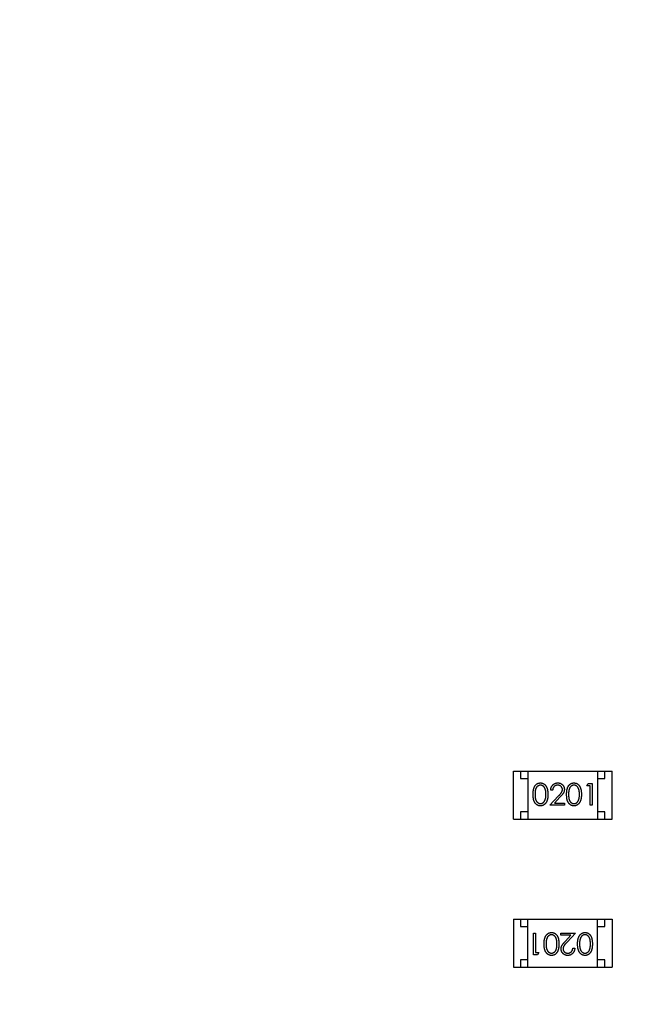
# Model space of a CAD drawing. Header units: millimetres. Extents: x 525 to 788, y 277 to 384.
# Tile 11 of 130: x 705.36 to 709.7, y 315.51 to 322.29. Entities that reach past the tile are written whole.
import ezdxf

# ---------------------------------------------------------------- set-up
doc = ezdxf.new("R2010")
doc.units = ezdxf.units.MM
doc.header["$LTSCALE"] = 5
doc.header["$PDMODE"] = 3
doc.header["$PDSIZE"] = 0.3125
doc.layers.get('0').update_dxf_attribs({"linetype": 'CONTINUOUS'})
doc.layers.get('Defpoints').update_dxf_attribs({"linetype": 'CONTINUOUS'})
doc.layers.add('dim', color=6, linetype='CONTINUOUS', lineweight=9)
doc.styles.add('Verdana', font='verdana.ttf', dxfattribs={"height": 3})
doc.dimstyles.new('aaaaaaaa 3.0', dxfattribs={"dimtxt": 3, "dimasz": 2.5, "dimexe": 1.25, "dimexo": 0.625, "dimtad": 1, "dimzin": 9, "dimdsep": 46, "dimtxsty": 'Verdana', "dimcen": 0, "dimazin": 0, "dimtfac": 1, "dimtofl": 0, "dimtmove": 0, "dimatfit": 3, "dimfxl": 1, "dimlwd": 25, "dimlwe": 25, "dimarcsym": 0})

# ---------------------------------------------------------------- blocks, each defined once
blk = doc.blocks.new('*D52')
at = {"layer": 'Defpoints', "color": 0}
for p in [(700.6283, 338.0612), (684.4141, 297.3629), (712.3971, 297.3629)]:
    blk.add_point(p, dxfattribs=at)
at = {"layer": 'dim', "color": 0, "lineweight": 25}
for p, q in [((700.0033, 338.0612), (683.1641, 338.0612)), ((684.4141, 335.5612), (684.4141, 299.8629)), ((711.7721, 297.3629), (683.1641, 297.3629))]:
    blk.add_line(p, q, dxfattribs=at)
at = {"layer": 'dim', "color": 0}
for points in [[(684.8308, 335.5612), (683.9974, 335.5612), (684.4141, 338.0612)], [(683.9974, 299.8629), (684.8308, 299.8629), (684.4141, 297.3629)]]:
    blk.add_solid(points, dxfattribs=at)
at = {"layer": 'dim', "color": 0, "insert": (682.2276, 317.7121), "char_height": 3, "attachment_point": 5, "rotation": 90, "style": 'Verdana'}
blk.add_mtext('40.7', dxfattribs=at)
blk = doc.blocks.new('*D55')
at = {"layer": 'Defpoints', "color": 0}
for p in [(767.5081, 331.9082), (697.2861, 316.9379)]:
    blk.add_point(p, dxfattribs=at)
at = {"layer": 'dim', "color": 0, "lineweight": 25}
blk.add_line((785.4949, 335.7427), (769.9532, 332.4294), dxfattribs=at)
at = {"layer": 'dim', "color": 0}
blk.add_solid([(769.8663, 332.8369), (770.04, 332.0219), (767.5081, 331.9082)], dxfattribs=at)
at = {"layer": 'dim', "color": 0, "insert": (778.4472, 336.689), "char_height": 3, "attachment_point": 5, "rotation": 12.03445, "style": 'Verdana'}
blk.add_mtext('∅71.8', dxfattribs=at)

msp = doc.modelspace()

# ---------------------------------------------------------------- linework, layer by layer
at = {"linetype": 'Continuous'}
for p, q in [((708.7603, 316.7882), (708.7603, 317.1182)), ((708.7603, 317.1182), (709.4403, 317.1182)), ((708.8103, 317.1182), (708.8103, 317.0682)), ((708.8603, 317.1182), (708.8603, 316.7882)), ((709.3403, 317.1182), (709.3403, 316.7882)), ((709.3903, 317.0682), (709.3903, 317.1182)), ((709.4403, 316.7882), (709.4403, 317.1182)), ((708.8103, 317.0682), (708.8603, 317.0682)), ((709.3403, 317.0682), (709.3903, 317.0682)), ((709.0309, 316.9874), (709.0175, 316.9874)), ((709.2656, 317.0181), (709.2744, 317.0335)), ((709.2886, 317.0181), (709.2656, 317.0181)), ((709.2744, 317.0335), (709.3021, 317.0335)), ((709.2886, 316.8835), (709.2886, 317.0181)), ((709.3021, 317.0335), (709.3021, 316.8835)), ((709.0117, 316.8835), (709.0699, 316.9456)), ((709.0814, 316.9389), (709.0438, 316.8989)), ((709.1136, 316.8835), (709.0117, 316.8835)), ((709.0438, 316.8989), (709.1136, 316.8989)), ((709.1136, 316.8989), (709.1136, 316.8835)), ((709.3021, 316.8835), (709.2886, 316.8835)), ((708.7603, 316.7882), (709.4403, 316.7882)), ((708.8103, 316.8382), (708.8103, 316.7882)), ((708.8603, 316.8382), (708.8103, 316.8382)), ((709.3903, 316.8382), (709.3403, 316.8382)), ((709.3903, 316.7882), (709.3903, 316.8382)), ((708.7605, 316.0995), (708.7605, 315.7695)), ((708.7605, 316.0995), (709.4405, 316.0995)), ((708.8105, 316.0995), (708.8105, 316.0495)), ((708.8605, 315.7695), (708.8605, 316.0995)), ((709.3405, 315.7695), (709.3405, 316.0995)), ((709.3905, 316.0495), (709.3905, 316.0995)), ((709.4405, 316.0995), (709.4405, 315.7695)), ((708.8105, 316.0495), (708.8605, 316.0495)), ((709.3405, 316.0495), (709.3905, 316.0495)), ((708.8986, 315.8542), (708.8986, 316.0042)), ((708.8986, 316.0042), (708.9121, 316.0042)), ((708.9121, 316.0042), (708.9121, 315.8696)), ((709.0871, 315.9888), (709.0871, 316.0042)), ((709.0871, 316.0042), (709.189, 316.0042)), ((709.1569, 315.9888), (709.0871, 315.9888)), ((709.1194, 315.9488), (709.1569, 315.9888)), ((709.189, 316.0042), (709.1309, 315.9421)), ((709.1698, 315.9003), (709.1833, 315.9003)), ((708.9264, 315.8542), (708.8986, 315.8542)), ((708.9121, 315.8696), (708.9352, 315.8696)), ((708.9352, 315.8696), (708.9264, 315.8542)), ((708.7605, 315.7695), (709.4405, 315.7695)), ((708.8105, 315.8195), (708.8105, 315.7695)), ((708.8605, 315.8195), (708.8105, 315.8195)), ((709.3905, 315.8195), (709.3405, 315.8195)), ((709.3905, 315.7695), (709.3905, 315.8195))]:
    msp.add_line(p, q, dxfattribs=at)
msp.add_arc((732.3971, 324.423), 35.9, 323.58286, 216.35846, dxfattribs=at)
for points, knots in [([(708.8963, 316.9585), (708.8963, 316.9609), (708.8964, 316.9655), (708.8967, 316.9723), (708.8972, 316.9787), (708.8979, 316.9847), (708.8987, 316.9902), (708.8998, 316.9953), (708.9011, 317), (708.9026, 317.0043), (708.9043, 317.0083), (708.9061, 317.012), (708.9081, 317.0154), (708.9103, 317.0187), (708.9126, 317.0216), (708.915, 317.0243), (708.9177, 317.0268), (708.9205, 317.029), (708.9235, 317.031), (708.9265, 317.0327), (708.9296, 317.0341), (708.9328, 317.0353), (708.9361, 317.0362), (708.9395, 317.0369), (708.943, 317.0373), (708.9453, 317.0373), (708.9465, 317.0374)], [0, 0, 0, 0, 0.068595, 0.133246, 0.194313, 0.251279, 0.304513, 0.354235, 0.400481, 0.443411, 0.484015, 0.523252, 0.561042, 0.5979, 0.633518, 0.668314, 0.702496, 0.736685, 0.770293, 0.803437, 0.835913, 0.86846, 0.900847, 0.933467, 0.966258, 1, 1, 1, 1]), ([(708.9469, 317.022), (708.9453, 317.0219), (708.9419, 317.0217), (708.937, 317.0205), (708.9323, 317.0183), (708.9286, 317.016), (708.9257, 317.0137), (708.9237, 317.0118), (708.9218, 317.0097), (708.9201, 317.0073), (708.9184, 317.0048), (708.9169, 317.0021), (708.9156, 316.9992), (708.9144, 316.9961), (708.9133, 316.9927), (708.9124, 316.9889), (708.9115, 316.9848), (708.9109, 316.9803), (708.9104, 316.9754), (708.9101, 316.9701), (708.9098, 316.9644), (708.9098, 316.9605), (708.9098, 316.9585)], [0, 0, 0, 0, 0.060387, 0.120883, 0.182755, 0.247811, 0.281299, 0.315088, 0.349702, 0.384857, 0.420966, 0.458511, 0.497175, 0.537602, 0.580503, 0.627468, 0.678388, 0.733983, 0.793747, 0.857714, 0.926698, 1, 1, 1, 1]), ([(708.9465, 317.0374), (708.9477, 317.0373), (708.95, 317.0373), (708.9535, 317.0369), (708.957, 317.0362), (708.9603, 317.0353), (708.9636, 317.0341), (708.9667, 317.0327), (708.9698, 317.031), (708.9728, 317.029), (708.9757, 317.0267), (708.9784, 317.0242), (708.981, 317.0214), (708.9834, 317.0184), (708.9856, 317.0151), (708.9877, 317.0116), (708.9896, 317.0077), (708.9915, 317.0036), (708.9931, 316.9992), (708.9945, 316.9945), (708.9956, 316.9893), (708.9966, 316.9839), (708.9973, 316.978), (708.9979, 316.9718), (708.9982, 316.9652), (708.9982, 316.9608), (708.9982, 316.9585)], [0, 0, 0, 0, 0.033788, 0.067194, 0.099862, 0.132567, 0.165151, 0.197913, 0.231319, 0.265083, 0.299255, 0.334399, 0.369943, 0.406284, 0.444064, 0.482998, 0.523354, 0.565537, 0.609613, 0.656391, 0.705885, 0.758325, 0.813832, 0.872795, 0.934722, 1, 1, 1, 1]), ([(708.9848, 316.9585), (708.9848, 316.9603), (708.9847, 316.9638), (708.9845, 316.969), (708.9841, 316.9739), (708.9836, 316.9786), (708.9828, 316.983), (708.982, 316.9872), (708.9809, 316.9911), (708.9798, 316.9947), (708.9785, 316.9982), (708.977, 317.0013), (708.9755, 317.0043), (708.9738, 317.007), (708.972, 317.0095), (708.97, 317.0117), (708.968, 317.0137), (708.9651, 317.016), (708.9614, 317.0183), (708.9567, 317.0205), (708.9518, 317.0217), (708.9486, 317.0219), (708.9469, 317.022)], [0, 0, 0, 0, 0.065681, 0.128486, 0.188175, 0.245106, 0.299448, 0.350823, 0.399942, 0.446672, 0.491255, 0.533376, 0.573853, 0.612526, 0.649597, 0.685532, 0.720106, 0.753838, 0.818925, 0.880493, 0.940311, 1, 1, 1, 1]), ([(709.0175, 316.9874), (709.0176, 316.9891), (709.0177, 316.9926), (709.0185, 316.9978), (709.0197, 317.0027), (709.0213, 317.0073), (709.0234, 317.0117), (709.0258, 317.0158), (709.0287, 317.0197), (709.0319, 317.0233), (709.0355, 317.0266), (709.0393, 317.0295), (709.0433, 317.0319), (709.0475, 317.0339), (709.052, 317.0354), (709.0566, 317.0366), (709.0614, 317.0372), (709.0647, 317.0373), (709.0664, 317.0374)], [0, 0, 0, 0, 0.068791, 0.135103, 0.198979, 0.261904, 0.323495, 0.385195, 0.446969, 0.509765, 0.572251, 0.633405, 0.693251, 0.752583, 0.812579, 0.873275, 0.93555, 1, 1, 1, 1]), ([(709.0657, 317.022), (709.0645, 317.0219), (709.0622, 317.0219), (709.0588, 317.0215), (709.0556, 317.0207), (709.0525, 317.0197), (709.0496, 317.0185), (709.0468, 317.0169), (709.0442, 317.015), (709.0417, 317.0129), (709.0395, 317.0105), (709.0375, 317.0079), (709.0358, 317.005), (709.0342, 317.0019), (709.033, 316.9986), (709.0321, 316.9951), (709.0313, 316.9913), (709.0311, 316.9887), (709.0309, 316.9874)], [0, 0, 0, 0, 0.064439, 0.126547, 0.186887, 0.245878, 0.304041, 0.362191, 0.420976, 0.48066, 0.5406, 0.600689, 0.661936, 0.724443, 0.789038, 0.856314, 0.926352, 1, 1, 1, 1]), ([(709.0982, 316.9916), (709.0982, 316.9926), (709.0982, 316.9946), (709.0977, 316.9976), (709.097, 317.0004), (709.0959, 317.0032), (709.0946, 317.0058), (709.0929, 317.0083), (709.091, 317.0107), (709.0888, 317.013), (709.0864, 317.0151), (709.0839, 317.017), (709.0812, 317.0185), (709.0783, 317.0198), (709.0754, 317.0208), (709.0723, 317.0215), (709.069, 317.0219), (709.0668, 317.0219), (709.0657, 317.022)], [0, 0, 0, 0, 0.061965, 0.122122, 0.180988, 0.239933, 0.299906, 0.359989, 0.421776, 0.486576, 0.551535, 0.615018, 0.677259, 0.73973, 0.80305, 0.866495, 0.931973, 1, 1, 1, 1]), ([(709.0664, 317.0374), (709.068, 317.0373), (709.0713, 317.0372), (709.076, 317.0366), (709.0805, 317.0356), (709.0847, 317.0341), (709.0887, 317.0322), (709.0925, 317.0299), (709.096, 317.0273), (709.0992, 317.0241), (709.1022, 317.0208), (709.1047, 317.0172), (709.1069, 317.0135), (709.1087, 317.0096), (709.11, 317.0056), (709.111, 317.0015), (709.1116, 316.9972), (709.1117, 316.9942), (709.1117, 316.9928)], [0, 0, 0, 0, 0.069475, 0.136517, 0.200789, 0.26383, 0.325735, 0.387291, 0.449509, 0.512968, 0.576275, 0.63758, 0.697903, 0.757172, 0.816599, 0.876653, 0.93729, 1, 1, 1, 1]), ([(709.0699, 316.9456), (709.0713, 316.9471), (709.074, 316.9499), (709.0779, 316.9541), (709.0813, 316.9579), (709.0844, 316.9614), (709.0871, 316.9647), (709.0894, 316.9676), (709.0913, 316.9703), (709.0933, 316.9735), (709.0953, 316.9773), (709.097, 316.9819), (709.0981, 316.9867), (709.0982, 316.9899), (709.0982, 316.9916)], [0, 0, 0, 0, 0.110803, 0.212829, 0.306101, 0.390647, 0.466924, 0.534481, 0.593587, 0.644557, 0.7362, 0.825024, 0.911986, 1, 1, 1, 1]), ([(709.1117, 316.9928), (709.1116, 316.9907), (709.1115, 316.9865), (709.1103, 316.9804), (709.1083, 316.9746), (709.106, 316.9698), (709.1037, 316.966), (709.1016, 316.9628), (709.0991, 316.9594), (709.0963, 316.9558), (709.0931, 316.9519), (709.0895, 316.9478), (709.0856, 316.9435), (709.0828, 316.9405), (709.0814, 316.9389)], [0, 0, 0, 0, 0.098702, 0.195672, 0.292422, 0.391343, 0.444462, 0.504229, 0.570352, 0.642546, 0.722288, 0.807921, 0.90047, 1, 1, 1, 1]), ([(709.1271, 316.9585), (709.1271, 316.9609), (709.1271, 316.9655), (709.1274, 316.9723), (709.1279, 316.9787), (709.1286, 316.9847), (709.1295, 316.9902), (709.1306, 316.9953), (709.1319, 317), (709.1334, 317.0043), (709.135, 317.0083), (709.1368, 317.012), (709.1389, 317.0154), (709.141, 317.0187), (709.1434, 317.0216), (709.1458, 317.0243), (709.1485, 317.0268), (709.1513, 317.029), (709.1543, 317.031), (709.1573, 317.0327), (709.1604, 317.0341), (709.1636, 317.0353), (709.1669, 317.0362), (709.1703, 317.0369), (709.1737, 317.0373), (709.1761, 317.0373), (709.1772, 317.0374)], [0, 0, 0, 0, 0.068595, 0.133246, 0.194313, 0.251279, 0.304513, 0.354235, 0.400481, 0.443411, 0.484015, 0.523252, 0.561042, 0.5979, 0.633518, 0.668314, 0.702496, 0.736685, 0.770293, 0.803437, 0.835913, 0.86846, 0.900847, 0.933467, 0.966258, 1, 1, 1, 1]), ([(709.1777, 317.022), (709.176, 317.0219), (709.1727, 317.0217), (709.1678, 317.0205), (709.1631, 317.0183), (709.1594, 317.016), (709.1565, 317.0137), (709.1545, 317.0118), (709.1526, 317.0097), (709.1509, 317.0073), (709.1492, 317.0048), (709.1477, 317.0021), (709.1464, 316.9992), (709.1451, 316.9961), (709.144, 316.9927), (709.1431, 316.9889), (709.1423, 316.9848), (709.1417, 316.9803), (709.1412, 316.9754), (709.1408, 316.9701), (709.1406, 316.9644), (709.1406, 316.9605), (709.1406, 316.9585)], [0, 0, 0, 0, 0.060387, 0.120883, 0.182755, 0.247811, 0.281299, 0.315088, 0.349702, 0.384857, 0.420966, 0.458511, 0.497175, 0.537602, 0.580503, 0.627468, 0.678388, 0.733983, 0.793747, 0.857714, 0.926698, 1, 1, 1, 1]), ([(709.1772, 317.0374), (709.1784, 317.0373), (709.1808, 317.0373), (709.1843, 317.0369), (709.1877, 317.0362), (709.1911, 317.0353), (709.1943, 317.0341), (709.1975, 317.0327), (709.2006, 317.031), (709.2036, 317.029), (709.2065, 317.0267), (709.2092, 317.0242), (709.2117, 317.0214), (709.2142, 317.0184), (709.2164, 317.0151), (709.2185, 317.0116), (709.2204, 317.0077), (709.2222, 317.0036), (709.2238, 316.9992), (709.2253, 316.9945), (709.2264, 316.9893), (709.2274, 316.9839), (709.2281, 316.978), (709.2286, 316.9718), (709.2289, 316.9652), (709.229, 316.9608), (709.229, 316.9585)], [0, 0, 0, 0, 0.033788, 0.067194, 0.099862, 0.132567, 0.165151, 0.197913, 0.231319, 0.265083, 0.299255, 0.334399, 0.369943, 0.406284, 0.444064, 0.482998, 0.523354, 0.565537, 0.609613, 0.656391, 0.705885, 0.758325, 0.813832, 0.872795, 0.934722, 1, 1, 1, 1]), ([(709.2156, 316.9585), (709.2155, 316.9603), (709.2155, 316.9638), (709.2153, 316.969), (709.2149, 316.9739), (709.2143, 316.9786), (709.2136, 316.983), (709.2128, 316.9872), (709.2117, 316.9911), (709.2106, 316.9947), (709.2092, 316.9982), (709.2078, 317.0013), (709.2062, 317.0043), (709.2046, 317.007), (709.2028, 317.0095), (709.2008, 317.0117), (709.1987, 317.0137), (709.1959, 317.016), (709.1921, 317.0183), (709.1875, 317.0205), (709.1826, 317.0217), (709.1793, 317.0219), (709.1777, 317.022)], [0, 0, 0, 0, 0.065681, 0.128486, 0.188175, 0.245106, 0.299448, 0.350823, 0.399942, 0.446672, 0.491255, 0.533376, 0.573853, 0.612526, 0.649597, 0.685532, 0.720106, 0.753838, 0.818925, 0.880493, 0.940311, 1, 1, 1, 1]), ([(708.9465, 316.8797), (708.9453, 316.8797), (708.943, 316.8797), (708.9395, 316.8801), (708.9361, 316.8808), (708.9329, 316.8817), (708.9297, 316.8828), (708.9266, 316.8843), (708.9236, 316.886), (708.9206, 316.8879), (708.9179, 316.8901), (708.9152, 316.8925), (708.9127, 316.8953), (708.9104, 316.8982), (708.9082, 316.9014), (708.9062, 316.9049), (708.9044, 316.9086), (708.9027, 316.9126), (708.9012, 316.917), (708.8998, 316.9217), (708.8988, 316.9268), (708.8979, 316.9324), (708.8972, 316.9383), (708.8967, 316.9447), (708.8964, 316.9514), (708.8963, 316.9561), (708.8963, 316.9585)], [0, 0, 0, 0, 0.033787, 0.066622, 0.099285, 0.131361, 0.163585, 0.196104, 0.228902, 0.262158, 0.295991, 0.330218, 0.36506, 0.400951, 0.43762, 0.475708, 0.515381, 0.556414, 0.599765, 0.646424, 0.696431, 0.749782, 0.806573, 0.867436, 0.931887, 1, 1, 1, 1]), ([(708.9098, 316.9585), (708.9098, 316.9565), (708.9098, 316.9526), (708.9101, 316.947), (708.9104, 316.9417), (708.9109, 316.9368), (708.9115, 316.9323), (708.9123, 316.9281), (708.9132, 316.9244), (708.9143, 316.921), (708.9156, 316.9179), (708.9169, 316.915), (708.9184, 316.9122), (708.92, 316.9097), (708.9218, 316.9074), (708.9237, 316.9053), (708.9257, 316.9034), (708.9286, 316.9011), (708.9324, 316.8987), (708.9371, 316.8966), (708.942, 316.8953), (708.9453, 316.8951), (708.9469, 316.895)], [0, 0, 0, 0, 0.072951, 0.141584, 0.205926, 0.265301, 0.320597, 0.371817, 0.41879, 0.461699, 0.502134, 0.540804, 0.578181, 0.614297, 0.649678, 0.684299, 0.718359, 0.752081, 0.817652, 0.879722, 0.939966, 1, 1, 1, 1]), ([(708.9982, 316.9585), (708.9982, 316.9562), (708.9982, 316.9517), (708.9979, 316.9451), (708.9973, 316.939), (708.9966, 316.9332), (708.9957, 316.9277), (708.9945, 316.9226), (708.9932, 316.9179), (708.9916, 316.9135), (708.9898, 316.9094), (708.9878, 316.9056), (708.9858, 316.9021), (708.9835, 316.8988), (708.9811, 316.8957), (708.9785, 316.8929), (708.9758, 316.8904), (708.9729, 316.8881), (708.9699, 316.8862), (708.9668, 316.8844), (708.9636, 316.883), (708.9603, 316.8817), (708.957, 316.8808), (708.9536, 316.8802), (708.95, 316.8797), (708.9477, 316.8797), (708.9465, 316.8797)], [0, 0, 0, 0, 0.065063, 0.126773, 0.185516, 0.240765, 0.29298, 0.34225, 0.388919, 0.432776, 0.474628, 0.514775, 0.553606, 0.591426, 0.628028, 0.663804, 0.698984, 0.733591, 0.767628, 0.801208, 0.834264, 0.866981, 0.89972, 0.932702, 0.966176, 1, 1, 1, 1]), ([(708.9469, 316.895), (708.9486, 316.8951), (708.9519, 316.8953), (708.9568, 316.8966), (708.9615, 316.8986), (708.9651, 316.9009), (708.968, 316.9032), (708.97, 316.9051), (708.9718, 316.9072), (708.9736, 316.9095), (708.9752, 316.912), (708.9766, 316.9148), (708.978, 316.9177), (708.9787, 316.9198), (708.9791, 316.9208)], [0, 0, 0, 0, 0.112813, 0.225394, 0.339595, 0.459675, 0.521735, 0.583926, 0.648174, 0.713881, 0.781004, 0.851451, 0.924051, 1, 1, 1, 1]), ([(708.9791, 316.9208), (708.9796, 316.9221), (708.9805, 316.9249), (708.9817, 316.9291), (708.9826, 316.9335), (708.9834, 316.9381), (708.984, 316.9429), (708.9845, 316.9479), (708.9847, 316.9532), (708.9848, 316.9567), (708.9848, 316.9585)], [0, 0, 0, 0, 0.110588, 0.224542, 0.342503, 0.464324, 0.590756, 0.722227, 0.858843, 1, 1, 1, 1]), ([(709.1772, 316.8797), (709.1761, 316.8797), (709.1737, 316.8797), (709.1703, 316.8801), (709.1669, 316.8808), (709.1636, 316.8817), (709.1604, 316.8828), (709.1574, 316.8843), (709.1543, 316.886), (709.1514, 316.8879), (709.1486, 316.8901), (709.146, 316.8925), (709.1435, 316.8953), (709.1412, 316.8982), (709.139, 316.9014), (709.137, 316.9049), (709.1351, 316.9086), (709.1334, 316.9126), (709.1319, 316.917), (709.1306, 316.9217), (709.1296, 316.9268), (709.1287, 316.9324), (709.1279, 316.9383), (709.1274, 316.9447), (709.1271, 316.9514), (709.1271, 316.9561), (709.1271, 316.9585)], [0, 0, 0, 0, 0.033787, 0.066622, 0.099285, 0.131361, 0.163585, 0.196104, 0.228902, 0.262158, 0.295991, 0.330218, 0.36506, 0.400951, 0.43762, 0.475708, 0.515381, 0.556414, 0.599765, 0.646424, 0.696431, 0.749782, 0.806573, 0.867436, 0.931887, 1, 1, 1, 1]), ([(709.1406, 316.9585), (709.1406, 316.9565), (709.1406, 316.9526), (709.1408, 316.947), (709.1412, 316.9417), (709.1416, 316.9368), (709.1423, 316.9323), (709.1431, 316.9281), (709.144, 316.9244), (709.1451, 316.921), (709.1463, 316.9179), (709.1477, 316.915), (709.1492, 316.9122), (709.1508, 316.9097), (709.1526, 316.9074), (709.1545, 316.9053), (709.1565, 316.9034), (709.1594, 316.9011), (709.1631, 316.8987), (709.1679, 316.8966), (709.1727, 316.8953), (709.176, 316.8951), (709.1777, 316.895)], [0, 0, 0, 0, 0.072951, 0.141584, 0.205926, 0.265301, 0.320597, 0.371817, 0.41879, 0.461699, 0.502134, 0.540804, 0.578181, 0.614297, 0.649678, 0.684299, 0.718359, 0.752081, 0.817652, 0.879722, 0.939966, 1, 1, 1, 1]), ([(709.229, 316.9585), (709.229, 316.9562), (709.2289, 316.9517), (709.2287, 316.9451), (709.2281, 316.939), (709.2274, 316.9332), (709.2264, 316.9277), (709.2253, 316.9226), (709.2239, 316.9179), (709.2223, 316.9135), (709.2205, 316.9094), (709.2186, 316.9056), (709.2165, 316.9021), (709.2143, 316.8988), (709.2119, 316.8957), (709.2093, 316.8929), (709.2066, 316.8904), (709.2037, 316.8881), (709.2007, 316.8862), (709.1976, 316.8844), (709.1944, 316.883), (709.1911, 316.8817), (709.1878, 316.8808), (709.1843, 316.8802), (709.1808, 316.8797), (709.1784, 316.8797), (709.1772, 316.8797)], [0, 0, 0, 0, 0.065063, 0.126773, 0.185516, 0.240765, 0.29298, 0.34225, 0.388919, 0.432776, 0.474628, 0.514775, 0.553606, 0.591426, 0.628028, 0.663804, 0.698984, 0.733591, 0.767628, 0.801208, 0.834264, 0.866981, 0.89972, 0.932702, 0.966176, 1, 1, 1, 1]), ([(709.1777, 316.895), (709.1794, 316.8951), (709.1827, 316.8953), (709.1875, 316.8966), (709.1922, 316.8986), (709.1959, 316.9009), (709.1987, 316.9032), (709.2007, 316.9051), (709.2026, 316.9072), (709.2043, 316.9095), (709.2059, 316.912), (709.2074, 316.9148), (709.2087, 316.9177), (709.2095, 316.9198), (709.2099, 316.9208)], [0, 0, 0, 0, 0.112813, 0.225394, 0.339595, 0.459675, 0.521735, 0.583926, 0.648174, 0.713881, 0.781004, 0.851451, 0.924051, 1, 1, 1, 1]), ([(709.2099, 316.9208), (709.2103, 316.9221), (709.2112, 316.9249), (709.2124, 316.9291), (709.2134, 316.9335), (709.2142, 316.9381), (709.2148, 316.9429), (709.2152, 316.9479), (709.2155, 316.9532), (709.2155, 316.9567), (709.2156, 316.9585)], [0, 0, 0, 0, 0.110588, 0.224542, 0.342503, 0.464324, 0.590756, 0.722227, 0.858843, 1, 1, 1, 1]), ([(708.9717, 315.9293), (708.9718, 315.9315), (708.9718, 315.936), (708.9721, 315.9426), (708.9726, 315.9487), (708.9733, 315.9545), (708.9743, 315.96), (708.9755, 315.9651), (708.9768, 315.9698), (708.9784, 315.9742), (708.9802, 315.9783), (708.9821, 315.9821), (708.9842, 315.9856), (708.9864, 315.9889), (708.9888, 315.992), (708.9915, 315.9948), (708.9942, 315.9973), (708.9971, 315.9996), (709.0001, 316.0015), (709.0032, 316.0033), (709.0064, 316.0047), (709.0096, 316.006), (709.013, 316.0069), (709.0164, 316.0075), (709.0199, 316.008), (709.0223, 316.008), (709.0235, 316.008)], [0, 0, 0, 0, 0.065063, 0.126773, 0.185516, 0.240765, 0.29298, 0.34225, 0.388919, 0.432776, 0.474628, 0.514775, 0.553606, 0.591426, 0.628028, 0.663804, 0.698984, 0.733591, 0.767628, 0.801208, 0.834264, 0.866981, 0.89972, 0.932702, 0.966176, 1, 1, 1, 1]), ([(708.9909, 315.9669), (708.9904, 315.9656), (708.9895, 315.9628), (708.9883, 315.9586), (708.9874, 315.9542), (708.9865, 315.9496), (708.986, 315.9448), (708.9855, 315.9398), (708.9852, 315.9345), (708.9852, 315.931), (708.9852, 315.9292)], [0, 0, 0, 0, 0.110588, 0.224542, 0.342503, 0.464324, 0.590756, 0.722227, 0.858843, 1, 1, 1, 1]), ([(709.023, 315.9927), (709.0214, 315.9926), (709.0181, 315.9924), (709.0132, 315.9911), (709.0085, 315.9891), (709.0048, 315.9868), (709.002, 315.9845), (709, 315.9826), (708.9982, 315.9805), (708.9964, 315.9782), (708.9948, 315.9757), (708.9933, 315.9729), (708.992, 315.97), (708.9913, 315.968), (708.9909, 315.9669)], [0, 0, 0, 0, 0.112813, 0.225394, 0.339595, 0.459675, 0.521735, 0.583926, 0.648174, 0.713881, 0.781004, 0.851451, 0.924051, 1, 1, 1, 1]), ([(709.0602, 315.9292), (709.0602, 315.9312), (709.0602, 315.9351), (709.0599, 315.9407), (709.0596, 315.946), (709.0591, 315.9509), (709.0584, 315.9554), (709.0577, 315.9596), (709.0567, 315.9633), (709.0556, 315.9667), (709.0544, 315.9698), (709.053, 315.9727), (709.0516, 315.9755), (709.05, 315.978), (709.0482, 315.9803), (709.0463, 315.9824), (709.0442, 315.9844), (709.0414, 315.9867), (709.0376, 315.989), (709.0329, 315.9911), (709.028, 315.9924), (709.0247, 315.9926), (709.023, 315.9927)], [0, 0, 0, 0, 0.072951, 0.141584, 0.205926, 0.265301, 0.320597, 0.371817, 0.41879, 0.461699, 0.502134, 0.540804, 0.578181, 0.614297, 0.649678, 0.684299, 0.718359, 0.752081, 0.817652, 0.879722, 0.939966, 1, 1, 1, 1]), ([(709.0235, 316.008), (709.0247, 316.008), (709.027, 316.008), (709.0305, 316.0076), (709.0338, 316.0069), (709.0371, 316.006), (709.0403, 316.0049), (709.0434, 316.0034), (709.0464, 316.0017), (709.0493, 315.9998), (709.0521, 315.9976), (709.0548, 315.9952), (709.0572, 315.9924), (709.0595, 315.9895), (709.0617, 315.9863), (709.0637, 315.9828), (709.0656, 315.9791), (709.0673, 315.9751), (709.0688, 315.9707), (709.0701, 315.966), (709.0712, 315.9609), (709.0721, 315.9553), (709.0728, 315.9494), (709.0733, 315.943), (709.0736, 315.9363), (709.0736, 315.9316), (709.0736, 315.9293)], [0, 0, 0, 0, 0.033787, 0.066622, 0.099285, 0.131361, 0.163585, 0.196104, 0.228902, 0.262158, 0.295991, 0.330218, 0.36506, 0.400951, 0.43762, 0.475708, 0.515381, 0.556414, 0.599765, 0.646424, 0.696431, 0.749782, 0.806573, 0.867436, 0.931887, 1, 1, 1, 1]), ([(709.2025, 315.9293), (709.2025, 315.9315), (709.2026, 315.936), (709.2029, 315.9426), (709.2034, 315.9487), (709.2041, 315.9545), (709.2051, 315.96), (709.2063, 315.9651), (709.2076, 315.9698), (709.2092, 315.9742), (709.211, 315.9783), (709.2129, 315.9821), (709.215, 315.9856), (709.2172, 315.9889), (709.2196, 315.992), (709.2222, 315.9948), (709.2249, 315.9973), (709.2278, 315.9996), (709.2309, 316.0015), (709.2339, 316.0033), (709.2371, 316.0047), (709.2404, 316.006), (709.2437, 316.0069), (709.2472, 316.0075), (709.2507, 316.008), (709.2531, 316.008), (709.2543, 316.008)], [0, 0, 0, 0, 0.065063, 0.126773, 0.185516, 0.240765, 0.29298, 0.34225, 0.388919, 0.432776, 0.474628, 0.514775, 0.553606, 0.591426, 0.628028, 0.663804, 0.698984, 0.733591, 0.767628, 0.801208, 0.834264, 0.866981, 0.89972, 0.932702, 0.966176, 1, 1, 1, 1]), ([(709.2216, 315.9669), (709.2212, 315.9656), (709.2203, 315.9628), (709.2191, 315.9586), (709.2181, 315.9542), (709.2173, 315.9496), (709.2167, 315.9448), (709.2163, 315.9398), (709.216, 315.9345), (709.216, 315.931), (709.216, 315.9292)], [0, 0, 0, 0, 0.110588, 0.224542, 0.342503, 0.464324, 0.590756, 0.722227, 0.858843, 1, 1, 1, 1]), ([(709.2538, 315.9927), (709.2522, 315.9926), (709.2488, 315.9924), (709.244, 315.9911), (709.2393, 315.9891), (709.2356, 315.9868), (709.2328, 315.9845), (709.2308, 315.9826), (709.2289, 315.9805), (709.2272, 315.9782), (709.2256, 315.9757), (709.2241, 315.9729), (709.2228, 315.97), (709.222, 315.968), (709.2216, 315.9669)], [0, 0, 0, 0, 0.112813, 0.225394, 0.339595, 0.459675, 0.521735, 0.583926, 0.648174, 0.713881, 0.781004, 0.851451, 0.924051, 1, 1, 1, 1]), ([(709.291, 315.9292), (709.2909, 315.9312), (709.2909, 315.9351), (709.2907, 315.9407), (709.2903, 315.946), (709.2899, 315.9509), (709.2892, 315.9554), (709.2884, 315.9596), (709.2875, 315.9633), (709.2864, 315.9667), (709.2852, 315.9698), (709.2838, 315.9727), (709.2824, 315.9755), (709.2807, 315.978), (709.2789, 315.9803), (709.2771, 315.9824), (709.275, 315.9844), (709.2721, 315.9867), (709.2684, 315.989), (709.2636, 315.9911), (709.2588, 315.9924), (709.2555, 315.9926), (709.2538, 315.9927)], [0, 0, 0, 0, 0.072951, 0.141584, 0.205926, 0.265301, 0.320597, 0.371817, 0.41879, 0.461699, 0.502134, 0.540804, 0.578181, 0.614297, 0.649678, 0.684299, 0.718359, 0.752081, 0.817652, 0.879722, 0.939966, 1, 1, 1, 1]), ([(709.2543, 316.008), (709.2554, 316.008), (709.2578, 316.008), (709.2612, 316.0076), (709.2646, 316.0069), (709.2679, 316.006), (709.2711, 316.0049), (709.2742, 316.0034), (709.2772, 316.0017), (709.2801, 315.9998), (709.2829, 315.9976), (709.2855, 315.9952), (709.288, 315.9924), (709.2903, 315.9895), (709.2925, 315.9863), (709.2945, 315.9828), (709.2964, 315.9791), (709.2981, 315.9751), (709.2996, 315.9707), (709.3009, 315.966), (709.3019, 315.9609), (709.3028, 315.9553), (709.3036, 315.9494), (709.3041, 315.943), (709.3044, 315.9363), (709.3044, 315.9316), (709.3044, 315.9293)], [0, 0, 0, 0, 0.033787, 0.066622, 0.099285, 0.131361, 0.163585, 0.196104, 0.228902, 0.262158, 0.295991, 0.330218, 0.36506, 0.400951, 0.43762, 0.475708, 0.515381, 0.556414, 0.599765, 0.646424, 0.696431, 0.749782, 0.806573, 0.867436, 0.931887, 1, 1, 1, 1]), ([(709.0235, 315.8503), (709.0223, 315.8504), (709.0199, 315.8504), (709.0164, 315.8508), (709.013, 315.8515), (709.0097, 315.8524), (709.0064, 315.8536), (709.0032, 315.855), (709.0001, 315.8567), (708.9972, 315.8587), (708.9943, 315.861), (708.9916, 315.8635), (708.989, 315.8663), (708.9866, 315.8693), (708.9844, 315.8726), (708.9822, 315.8761), (708.9803, 315.88), (708.9785, 315.8841), (708.9769, 315.8885), (708.9755, 315.8932), (708.9743, 315.8984), (708.9734, 315.9038), (708.9726, 315.9097), (708.9721, 315.9159), (708.9718, 315.9225), (708.9718, 315.9269), (708.9717, 315.9293)], [0, 0, 0, 0, 0.033788, 0.067194, 0.099862, 0.132567, 0.165151, 0.197913, 0.231319, 0.265083, 0.299255, 0.334399, 0.369943, 0.406284, 0.444064, 0.482998, 0.523354, 0.565537, 0.609613, 0.656391, 0.705885, 0.758325, 0.813832, 0.872795, 0.934722, 1, 1, 1, 1]), ([(708.9852, 315.9292), (708.9852, 315.9274), (708.9853, 315.9239), (708.9854, 315.9187), (708.9859, 315.9138), (708.9864, 315.9091), (708.9871, 315.9047), (708.9879, 315.9005), (708.989, 315.8966), (708.9902, 315.893), (708.9915, 315.8895), (708.9929, 315.8864), (708.9945, 315.8834), (708.9962, 315.8807), (708.998, 315.8782), (708.9999, 315.876), (709.002, 315.874), (709.0049, 315.8717), (709.0086, 315.8694), (709.0133, 315.8672), (709.0181, 315.866), (709.0214, 315.8658), (709.023, 315.8657)], [0, 0, 0, 0, 0.065681, 0.128486, 0.188175, 0.245106, 0.299448, 0.350823, 0.399942, 0.446672, 0.491255, 0.533376, 0.573853, 0.612526, 0.649597, 0.685532, 0.720106, 0.753838, 0.818925, 0.880493, 0.940311, 1, 1, 1, 1]), ([(709.023, 315.8657), (709.0247, 315.8658), (709.028, 315.866), (709.0329, 315.8672), (709.0376, 315.8694), (709.0414, 315.8717), (709.0442, 315.874), (709.0463, 315.8759), (709.0481, 315.878), (709.0499, 315.8804), (709.0515, 315.8829), (709.053, 315.8856), (709.0544, 315.8885), (709.0556, 315.8916), (709.0567, 315.895), (709.0576, 315.8988), (709.0585, 315.9029), (709.059, 315.9074), (709.0596, 315.9123), (709.0599, 315.9176), (709.0602, 315.9233), (709.0602, 315.9272), (709.0602, 315.9292)], [0, 0, 0, 0, 0.060387, 0.120883, 0.182755, 0.247811, 0.281299, 0.315088, 0.349702, 0.384857, 0.420966, 0.458511, 0.497175, 0.537602, 0.580503, 0.627468, 0.678388, 0.733983, 0.793747, 0.857714, 0.926698, 1, 1, 1, 1]), ([(709.0736, 315.9293), (709.0736, 315.9268), (709.0736, 315.9222), (709.0733, 315.9154), (709.0728, 315.909), (709.0721, 315.903), (709.0713, 315.8975), (709.0701, 315.8924), (709.0689, 315.8877), (709.0674, 315.8834), (709.0657, 315.8794), (709.0639, 315.8757), (709.0619, 315.8723), (709.0597, 315.869), (709.0574, 315.8661), (709.0549, 315.8634), (709.0522, 315.8609), (709.0494, 315.8587), (709.0465, 315.8568), (709.0435, 315.855), (709.0403, 315.8536), (709.0371, 315.8524), (709.0338, 315.8515), (709.0305, 315.8508), (709.027, 315.8504), (709.0247, 315.8504), (709.0235, 315.8503)], [0, 0, 0, 0, 0.068595, 0.133246, 0.194313, 0.251279, 0.304513, 0.354235, 0.400481, 0.443411, 0.484015, 0.523252, 0.561042, 0.5979, 0.633518, 0.668314, 0.702496, 0.736685, 0.770293, 0.803437, 0.835913, 0.86846, 0.900847, 0.933467, 0.966258, 1, 1, 1, 1]), ([(709.089, 315.8949), (709.0891, 315.897), (709.0892, 315.9012), (709.0905, 315.9073), (709.0924, 315.9132), (709.0947, 315.9179), (709.097, 315.9217), (709.0992, 315.9249), (709.1016, 315.9283), (709.1045, 315.9319), (709.1077, 315.9358), (709.1112, 315.9399), (709.1152, 315.9442), (709.1179, 315.9472), (709.1194, 315.9488)], [0, 0, 0, 0, 0.098702, 0.195672, 0.292422, 0.391343, 0.444462, 0.504229, 0.570352, 0.642546, 0.722288, 0.807921, 0.90047, 1, 1, 1, 1]), ([(709.1343, 315.8503), (709.1327, 315.8504), (709.1295, 315.8505), (709.1248, 315.8511), (709.1203, 315.8521), (709.116, 315.8536), (709.112, 315.8555), (709.1083, 315.8578), (709.1047, 315.8604), (709.1015, 315.8636), (709.0986, 315.8669), (709.0961, 315.8705), (709.0939, 315.8742), (709.0921, 315.8781), (709.0907, 315.8821), (709.0897, 315.8862), (709.0892, 315.8905), (709.0891, 315.8935), (709.089, 315.8949)], [0, 0, 0, 0, 0.069475, 0.136517, 0.200789, 0.26383, 0.325735, 0.387291, 0.449509, 0.512968, 0.576275, 0.63758, 0.697903, 0.757172, 0.816599, 0.876653, 0.93729, 1, 1, 1, 1]), ([(709.1309, 315.9421), (709.1294, 315.9406), (709.1267, 315.9378), (709.1229, 315.9336), (709.1194, 315.9298), (709.1163, 315.9263), (709.1137, 315.923), (709.1113, 315.9201), (709.1094, 315.9174), (709.1074, 315.9142), (709.1054, 315.9104), (709.1037, 315.9058), (709.1027, 315.901), (709.1026, 315.8978), (709.1025, 315.8961)], [0, 0, 0, 0, 0.110803, 0.212829, 0.306101, 0.390647, 0.466924, 0.534481, 0.593587, 0.644557, 0.7362, 0.825024, 0.911986, 1, 1, 1, 1]), ([(709.1025, 315.8961), (709.1025, 315.8951), (709.1026, 315.8931), (709.103, 315.8901), (709.1038, 315.8873), (709.1048, 315.8845), (709.1061, 315.8819), (709.1078, 315.8794), (709.1097, 315.877), (709.1119, 315.8747), (709.1143, 315.8726), (709.1169, 315.8707), (709.1196, 315.8692), (709.1224, 315.8679), (709.1254, 315.8669), (709.1285, 315.8663), (709.1317, 315.8658), (709.1339, 315.8658), (709.135, 315.8657)], [0, 0, 0, 0, 0.061965, 0.122122, 0.180988, 0.239933, 0.299906, 0.359989, 0.421776, 0.486576, 0.551535, 0.615018, 0.677259, 0.73973, 0.80305, 0.866495, 0.931973, 1, 1, 1, 1]), ([(709.1833, 315.9003), (709.1832, 315.8986), (709.183, 315.8951), (709.1822, 315.8899), (709.181, 315.8851), (709.1794, 315.8804), (709.1774, 315.876), (709.1749, 315.8719), (709.1721, 315.868), (709.1688, 315.8644), (709.1653, 315.8611), (709.1614, 315.8582), (709.1574, 315.8558), (709.1532, 315.8538), (709.1488, 315.8523), (709.1441, 315.8511), (709.1393, 315.8505), (709.136, 315.8504), (709.1343, 315.8503)], [0, 0, 0, 0, 0.068791, 0.135103, 0.198979, 0.261904, 0.323495, 0.385195, 0.446969, 0.509765, 0.572251, 0.633405, 0.693251, 0.752583, 0.812579, 0.873275, 0.93555, 1, 1, 1, 1]), ([(709.135, 315.8657), (709.1362, 315.8658), (709.1385, 315.8658), (709.1419, 315.8662), (709.1451, 315.867), (709.1482, 315.868), (709.1511, 315.8692), (709.1539, 315.8708), (709.1565, 315.8727), (709.159, 315.8748), (709.1613, 315.8772), (709.1632, 315.8798), (709.165, 315.8827), (709.1665, 315.8858), (709.1677, 315.8891), (709.1687, 315.8926), (709.1694, 315.8964), (709.1697, 315.899), (709.1698, 315.9003)], [0, 0, 0, 0, 0.064439, 0.126547, 0.186887, 0.245878, 0.304041, 0.362191, 0.420976, 0.48066, 0.5406, 0.600689, 0.661936, 0.724443, 0.789038, 0.856314, 0.926352, 1, 1, 1, 1]), ([(709.2543, 315.8503), (709.2531, 315.8504), (709.2507, 315.8504), (709.2472, 315.8508), (709.2438, 315.8515), (709.2404, 315.8524), (709.2372, 315.8536), (709.234, 315.855), (709.2309, 315.8567), (709.2279, 315.8587), (709.2251, 315.861), (709.2223, 315.8635), (709.2198, 315.8663), (709.2174, 315.8693), (709.2151, 315.8726), (709.213, 315.8761), (709.2111, 315.88), (709.2093, 315.8841), (709.2077, 315.8885), (709.2063, 315.8932), (709.2051, 315.8984), (709.2041, 315.9038), (709.2034, 315.9097), (709.2029, 315.9159), (709.2026, 315.9225), (709.2025, 315.9269), (709.2025, 315.9293)], [0, 0, 0, 0, 0.033788, 0.067194, 0.099862, 0.132567, 0.165151, 0.197913, 0.231319, 0.265083, 0.299255, 0.334399, 0.369943, 0.406284, 0.444064, 0.482998, 0.523354, 0.565537, 0.609613, 0.656391, 0.705885, 0.758325, 0.813832, 0.872795, 0.934722, 1, 1, 1, 1]), ([(709.216, 315.9292), (709.216, 315.9274), (709.216, 315.9239), (709.2162, 315.9187), (709.2167, 315.9138), (709.2172, 315.9091), (709.2179, 315.9047), (709.2187, 315.9005), (709.2198, 315.8966), (709.2209, 315.893), (709.2223, 315.8895), (709.2237, 315.8864), (709.2253, 315.8834), (709.227, 315.8807), (709.2288, 315.8782), (709.2307, 315.876), (709.2328, 315.874), (709.2356, 315.8717), (709.2394, 315.8694), (709.244, 315.8672), (709.2489, 315.866), (709.2522, 315.8658), (709.2538, 315.8657)], [0, 0, 0, 0, 0.065681, 0.128486, 0.188175, 0.245106, 0.299448, 0.350823, 0.399942, 0.446672, 0.491255, 0.533376, 0.573853, 0.612526, 0.649597, 0.685532, 0.720106, 0.753838, 0.818925, 0.880493, 0.940311, 1, 1, 1, 1]), ([(709.2538, 315.8657), (709.2555, 315.8658), (709.2588, 315.866), (709.2637, 315.8672), (709.2684, 315.8694), (709.2721, 315.8717), (709.275, 315.874), (709.277, 315.8759), (709.2789, 315.878), (709.2807, 315.8804), (709.2823, 315.8829), (709.2838, 315.8856), (709.2851, 315.8885), (709.2864, 315.8916), (709.2875, 315.895), (709.2884, 315.8988), (709.2892, 315.9029), (709.2898, 315.9074), (709.2903, 315.9123), (709.2907, 315.9176), (709.2909, 315.9233), (709.2909, 315.9272), (709.291, 315.9292)], [0, 0, 0, 0, 0.060387, 0.120883, 0.182755, 0.247811, 0.281299, 0.315088, 0.349702, 0.384857, 0.420966, 0.458511, 0.497175, 0.537602, 0.580503, 0.627468, 0.678388, 0.733983, 0.793747, 0.857714, 0.926698, 1, 1, 1, 1]), ([(709.3044, 315.9293), (709.3044, 315.9268), (709.3044, 315.9222), (709.3041, 315.9154), (709.3036, 315.909), (709.3029, 315.903), (709.302, 315.8975), (709.3009, 315.8924), (709.2996, 315.8877), (709.2982, 315.8834), (709.2965, 315.8794), (709.2947, 315.8757), (709.2926, 315.8723), (709.2905, 315.869), (709.2881, 315.8661), (709.2857, 315.8634), (709.283, 315.8609), (709.2802, 315.8587), (709.2773, 315.8568), (709.2742, 315.855), (709.2711, 315.8536), (709.2679, 315.8524), (709.2646, 315.8515), (709.2612, 315.8508), (709.2578, 315.8504), (709.2554, 315.8504), (709.2543, 315.8503)], [0, 0, 0, 0, 0.068595, 0.133246, 0.194313, 0.251279, 0.304513, 0.354235, 0.400481, 0.443411, 0.484015, 0.523252, 0.561042, 0.5979, 0.633518, 0.668314, 0.702496, 0.736685, 0.770293, 0.803437, 0.835913, 0.86846, 0.900847, 0.933467, 0.966258, 1, 1, 1, 1])]:
    msp.add_open_spline(points, degree=3, knots=knots, dxfattribs=at)

# ---------------------------------------------------------------- dimensions: what is measured, and where the dimension line sits
at = {"layer": 'dim'}
dim = msp.add_diameter_dim_2p(p1=(697.2861, 316.9379), p2=(767.5081, 331.9082), dimstyle='aaaaaaaa 3.0', dxfattribs=at)
dim.commit()
dim.dimension.update_dxf_attribs({"geometry": '*D55', "text_midpoint": (777.7194, 334.0851), "dimtype": 163})
dim = msp.add_linear_dim(base=(684.4141, 297.3629), p1=(700.6283, 338.0612), p2=(712.3971, 297.3629), angle=90, dimstyle='aaaaaaaa 3.0', dxfattribs=at)
dim.commit()
dim.dimension.update_dxf_attribs({"geometry": '*D52', "text_midpoint": (684.4141, 317.7121), "dimtype": 160})

doc.saveas('drawing.dxf')
